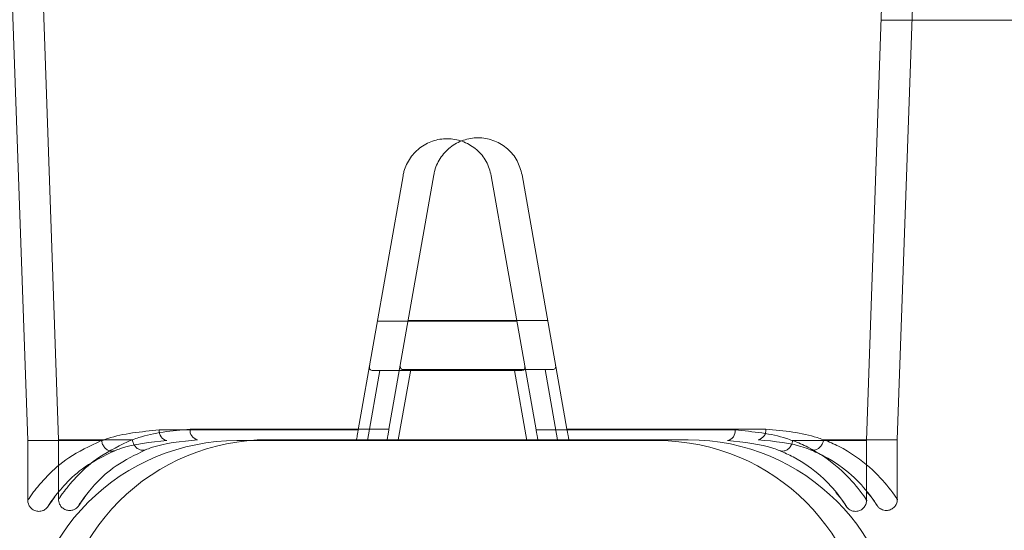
# Model space of a CAD drawing. Header units: feet. Extents: x 0 to 152508, y 0 to 59434.
# Tile 15 of 78: x 152346.0454 to 152346.1918, y 59280.9381 to 59281.014. Entities that reach past the tile are written whole.
import ezdxf
from ezdxf import colors
from ezdxf.entities.mleader import LeaderData, LeaderLine
from ezdxf.math import Vec2, Vec3

# ---------------------------------------------------------------- set-up
doc = ezdxf.new("R2010")
doc.units = ezdxf.units.FT
doc.header["$LTSCALE"] = 0.1
doc.header["$MEASUREMENT"] = 0
for name, color, linetype, lineweight in [('Bridge plan$0$BR_P_Slab_Object', 2, 'Continuous', 30), ('Bridge plan$0$new FSB deck grid - PV_P_Curb', 1, 'Continuous', 13), ('Bridge plan$0$PV_P_EOP_Br', 252, 'Continuous', 30), ('Bridge plan$0$SC_Scratch7', 252, 'Continuous', 0)]:
    doc.layers.add(name, color=color, linetype=linetype, lineweight=lineweight)
doc.layers.add('Trellis Base$0$L-ANNO-NOTE', color=30, linetype='Continuous')
doc.styles.add('Trellis Base$0$ARIAL', font='arial.ttf', dxfattribs={"width": 0.9})
pattern_1 = [(135.001858, (9.823306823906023, -14.04070474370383), (0.2651559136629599, 0.2651731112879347), []), (135.001858, (9.646530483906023, -14.04071047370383), (0.2651559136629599, 0.2651731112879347), [])]

# ---------------------------------------------------------------- blocks, each defined once
blk = doc.blocks.new('Bridge plan$0$HIGH ST SCREENWALL_2 PANEL PLAN_8')
at = {"layer": 'Bridge plan$0$SC_Scratch7', "lineweight": 0, "extrusion": (0, 0, -1)}
h = blk.add_hatch(dxfattribs=at)
h.set_pattern_fill('ANSI32', color=256, scale=0.01, style=0, pattern_type=2)
h.set_pattern_definition(pattern_1)
h.paths.add_polyline_path([(2.398455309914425, 0.08396245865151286), (2.398458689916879, -0.02020399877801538, -0.4142135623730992), (2.36720976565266, -0.0514549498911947), (2.304709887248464, -0.051456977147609, -0.414213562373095), (2.273458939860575, -0.02020805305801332), (2.273455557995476, 0.08395840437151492, -0.414213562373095), (2.304704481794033, 0.1152093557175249), (2.367204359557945, 0.1152113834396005, -0.414213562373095)])
h.paths.add_polyline_path([(2.289083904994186, -0.02020754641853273, 0.414213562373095), (2.304709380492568, -0.0358320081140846), (2.367209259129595, -0.03582998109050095, 0.414213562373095), (2.382833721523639, -0.02020450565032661), (2.382830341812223, 0.0839619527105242, 0.4142135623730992), (2.367204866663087, 0.09958641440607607), (2.30470498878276, 0.09958438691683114, 0.414213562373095), (2.289080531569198, 0.08395891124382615)])
h = blk.add_hatch(dxfattribs=at)
h.set_pattern_fill('ANSI32', color=256, scale=0.01, style=0, pattern_type=2)
h.set_pattern_definition(pattern_1)
h.paths.add_polyline_path([(2.398455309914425, 0.08396245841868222), (2.398458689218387, -0.02020399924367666, -0.4142135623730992), (2.367209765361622, -0.05145495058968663), (2.304709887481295, -0.05145697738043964, -0.414213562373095), (2.273458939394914, -0.02020805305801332), (2.273455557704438, 0.08395840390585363, -0.414213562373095), (2.304704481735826, 0.1152093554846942), (2.367204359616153, 0.1152113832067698, -0.414213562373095)])
h.paths.add_polyline_path([(2.289083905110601, -0.02020754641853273, 0.414213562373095), (2.304709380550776, -0.03583200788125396), (2.367209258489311, -0.03582998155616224, 0.414213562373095), (2.382833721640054, -0.02020450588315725), (2.382830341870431, 0.08396195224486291, 0.4142135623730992), (2.367204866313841, 0.09958641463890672), (2.304704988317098, 0.0995843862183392, 0.414213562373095), (2.289080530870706, 0.08395891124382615)])
at = {"layer": 'Bridge plan$0$SC_Scratch7', "lineweight": 0}
for p, q in [((-2.398295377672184, -0.0426916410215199), (-2.398295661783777, -0.05145394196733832)), ((-2.398295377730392, -0.04269164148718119), (-2.398295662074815, -0.05145394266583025)), ((-2.27757892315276, -0.04303803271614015), (-2.278181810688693, -0.04375858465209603)), ((-2.277578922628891, -0.04303803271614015), (-2.278181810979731, -0.04375858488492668)), ((-2.273623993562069, -0.05145798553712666), (-2.273623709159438, -0.04269568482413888)), ((-2.273623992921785, -0.0514579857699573), (-2.273623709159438, -0.04269568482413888)), ((-2.398295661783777, -0.05145394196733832), (-2.402249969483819, -0.1645853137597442)), ((-2.398295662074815, -0.05145394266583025), (-2.402249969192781, -0.1645853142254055)), ((-2.387408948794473, -0.05145429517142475), (-2.398295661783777, -0.05145394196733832)), ((-2.38740894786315, -0.05145429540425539), (-2.398295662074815, -0.05145394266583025)), ((-2.36720976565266, -0.0514549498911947), (-2.304709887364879, -0.05145697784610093)), ((-2.367209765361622, -0.05145495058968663), (-2.304709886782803, -0.05145697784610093)), ((-2.34779776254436, -0.05145557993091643), (-2.345961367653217, -0.0618722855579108)), ((-2.347797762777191, -0.05145558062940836), (-2.345961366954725, -0.0618722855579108)), ((-2.325958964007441, -0.06187293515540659), (-2.324121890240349, -0.05145634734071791)), ((-2.325958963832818, -0.06187293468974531), (-2.324121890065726, -0.05145634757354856)), ((-2.273623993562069, -0.05145798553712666), (-2.284510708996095, -0.05145763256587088)), ((-2.273623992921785, -0.0514579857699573), (-2.284510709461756, -0.05145763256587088)), ((-2.269677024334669, -0.1645896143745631), (-2.273623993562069, -0.05145798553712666)), ((-2.269677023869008, -0.1645896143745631), (-2.273623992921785, -0.0514579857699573)), ((-2.349184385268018, -0.05303870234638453), (-2.378750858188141, -0.05303774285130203)), ((-2.349184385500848, -0.05303870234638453), (-2.378750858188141, -0.05303774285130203)), ((-2.342522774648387, -0.09082575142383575), (-2.349184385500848, -0.05303870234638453)), ((-2.342522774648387, -0.09082575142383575), (-2.349184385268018, -0.05303870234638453)), ((-2.322735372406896, -0.05303955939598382), (-2.329399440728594, -0.090826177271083)), ((-2.322735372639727, -0.05303955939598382), (-2.329399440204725, -0.09082617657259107)), ((-2.293168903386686, -0.05304051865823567), (-2.322735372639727, -0.05303955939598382)), ((-2.293168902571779, -0.05304051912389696), (-2.322735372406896, -0.05303955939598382)), ((-2.345961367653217, -0.0618722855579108), (-2.346900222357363, -0.06187225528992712)), ((-2.345961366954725, -0.0618722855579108), (-2.346900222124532, -0.06187225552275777)), ((-2.345961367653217, -0.0618722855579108), (-2.325958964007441, -0.06187293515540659)), ((-2.345961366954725, -0.0618722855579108), (-2.325958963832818, -0.06187293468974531)), ((-2.325020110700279, -0.06187296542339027), (-2.325958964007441, -0.06187293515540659)), ((-2.325020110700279, -0.06187296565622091), (-2.325958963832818, -0.06187293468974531)), ((-2.346337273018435, -0.06918853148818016), (-2.325583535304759, -0.06918920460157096)), ((-2.346337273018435, -0.06918853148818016), (-2.325583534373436, -0.06918920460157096))]:
    blk.add_line(p, q, dxfattribs=at)
for centre, radius, start, end in [((-2.367208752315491, -0.02020501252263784), 0.03124993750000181, 179.9981416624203, 269.9981416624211), ((-2.367208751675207, -0.02020501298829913), 0.03124993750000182, 179.9981416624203, 269.9981416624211), ((-2.304708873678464, -0.02020703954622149), 0.03124993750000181, 269.9981416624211, 359.9981416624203), ((-2.304708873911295, -0.02020703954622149), 0.03124993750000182, 269.9981416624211, 359.9981416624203), ((-2.377324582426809, -0.05285988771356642), 0.00143732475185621, 102.1220950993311, 187.1080046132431), ((-2.377324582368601, -0.05285988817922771), 0.00143732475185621, 102.1220950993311, 187.1080046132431), ((-2.294595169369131, -0.05286257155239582), 0.001437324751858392, 352.8882787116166, 77.8741882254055), ((-2.29459516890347, -0.05286257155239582), 0.001437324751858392, 352.8882787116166, 77.8741882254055)]:
    blk.add_arc(centre, radius, start, end, dxfattribs=at)
for points, knots in [([(-2.394208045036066, -0.04320320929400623), (-2.394428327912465, -0.04291477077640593), (-2.395015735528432, -0.04214561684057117), (-2.395188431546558, -0.04182389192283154), (-2.395261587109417, -0.04171334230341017), (-2.395276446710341, -0.04168661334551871), (-2.395331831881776, -0.04160793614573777), (-2.3953965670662, -0.04152291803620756), (-2.395539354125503, -0.04136517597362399), (-2.395798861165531, -0.04116135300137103), (-2.396230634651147, -0.04096183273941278), (-2.396800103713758, -0.040906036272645), (-2.397392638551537, -0.04107322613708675), (-2.397856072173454, -0.04141590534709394), (-2.398148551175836, -0.04184478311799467), (-2.398275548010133, -0.04225923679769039), (-2.398308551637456, -0.04254181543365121), (-2.398289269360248, -0.04267898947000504), (-2.39828652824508, -0.04269849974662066)], [0, 0, 0, 0, 0.239494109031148, 0.6386401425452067, 0.6903878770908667, 0.7194794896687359, 0.7258785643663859, 0.7320686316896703, 0.746010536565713, 0.7666494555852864, 0.7961242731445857, 0.8367373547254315, 0.8745890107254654, 0.9127435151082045, 0.9459102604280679, 0.9731441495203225, 0.9961802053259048, 1, 1, 1, 1]), ([(-2.394208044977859, -0.04320320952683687), (-2.394428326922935, -0.04291477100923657), (-2.395015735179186, -0.04214561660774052), (-2.395188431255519, -0.04182389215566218), (-2.395261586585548, -0.04171334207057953), (-2.395276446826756, -0.04168661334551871), (-2.395331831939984, -0.04160793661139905), (-2.395396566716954, -0.04152291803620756), (-2.395539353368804, -0.04136517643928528), (-2.39579886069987, -0.04116135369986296), (-2.396230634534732, -0.04096183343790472), (-2.396800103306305, -0.04090603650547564), (-2.397392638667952, -0.04107322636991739), (-2.397856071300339, -0.04141590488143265), (-2.398148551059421, -0.04184478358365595), (-2.398275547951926, -0.04225923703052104), (-2.398308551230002, -0.04254181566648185), (-2.398289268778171, -0.04267898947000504), (-2.398286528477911, -0.04269849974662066)], [0, 0, 0, 0, 0.239494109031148, 0.6386401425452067, 0.6903878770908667, 0.7194794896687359, 0.7258785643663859, 0.7320686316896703, 0.746010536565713, 0.7666494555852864, 0.7961242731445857, 0.8367373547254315, 0.8745890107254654, 0.9127435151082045, 0.9459102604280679, 0.9731441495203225, 0.9961802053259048, 1, 1, 1, 1]), ([(-2.273639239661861, -0.04269373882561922), (-2.27363388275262, -0.0425806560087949), (-2.273619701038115, -0.04228111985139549), (-2.273786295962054, -0.04180381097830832), (-2.274140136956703, -0.04133886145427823), (-2.274638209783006, -0.04102986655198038), (-2.275164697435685, -0.04091969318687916), (-2.275623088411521, -0.04096429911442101), (-2.275980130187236, -0.04109305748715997), (-2.276246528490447, -0.04125877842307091), (-2.276427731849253, -0.0414195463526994), (-2.276536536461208, -0.04154495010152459), (-2.276586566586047, -0.04161115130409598), (-2.276612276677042, -0.041647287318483), (-2.276634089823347, -0.0416794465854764), (-2.276659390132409, -0.04171859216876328), (-2.27668810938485, -0.04176583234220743), (-2.276834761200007, -0.041988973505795), (-2.277141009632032, -0.04252321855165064), (-2.277663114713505, -0.04315554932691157), (-2.277749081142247, -0.04325966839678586)], [0, 0, 0, 0, 0.02130453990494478, 0.05643219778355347, 0.09264564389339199, 0.1300030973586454, 0.1645207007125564, 0.1924100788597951, 0.215961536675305, 0.2356471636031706, 0.2513168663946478, 0.2619547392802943, 0.2675243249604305, 0.2724181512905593, 0.279576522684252, 0.2941373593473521, 0.3400668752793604, 0.5236046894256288, 0.9215570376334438, 1, 1, 1, 1]), ([(-2.273639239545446, -0.04269373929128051), (-2.273633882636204, -0.0425806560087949), (-2.273619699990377, -0.04228112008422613), (-2.273786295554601, -0.04180381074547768), (-2.274140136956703, -0.04133886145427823), (-2.274638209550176, -0.04102986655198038), (-2.2751646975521, -0.04091969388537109), (-2.27562308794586, -0.04096429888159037), (-2.27598012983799, -0.04109305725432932), (-2.276246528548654, -0.04125877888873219), (-2.276427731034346, -0.04141954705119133), (-2.276536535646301, -0.04154495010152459), (-2.276586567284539, -0.04161115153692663), (-2.276612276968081, -0.04164728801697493), (-2.276634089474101, -0.04167944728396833), (-2.276659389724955, -0.04171859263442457), (-2.276688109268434, -0.04176583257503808), (-2.276834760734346, -0.04198897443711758), (-2.277141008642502, -0.04252321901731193), (-2.277663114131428, -0.04315554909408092), (-2.277749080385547, -0.0432596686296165)], [0, 0, 0, 0, 0.02130453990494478, 0.05643219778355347, 0.09264564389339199, 0.1300030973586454, 0.1645207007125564, 0.1924100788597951, 0.215961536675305, 0.2356471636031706, 0.2513168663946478, 0.2619547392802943, 0.2675243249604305, 0.2724181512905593, 0.279576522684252, 0.2941373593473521, 0.3400668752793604, 0.5236046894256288, 0.9215570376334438, 1, 1, 1, 1]), ([(-2.394217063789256, -0.04321088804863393), (-2.394688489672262, -0.04252312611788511), (-2.395657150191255, -0.04110993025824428), (-2.394815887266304, -0.04248632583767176), (-2.392801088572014, -0.04501168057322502), (-2.389901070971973, -0.04772418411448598), (-2.386924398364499, -0.04919438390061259), (-2.385373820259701, -0.04996022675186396)], [0, 0, 0, 0, 0.2164665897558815, 0.4447885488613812, 0.6224134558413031, 0.8033112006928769, 1, 1, 1, 1]), ([(-2.394217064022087, -0.04321088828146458), (-2.394688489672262, -0.04252312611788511), (-2.395657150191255, -0.04110993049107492), (-2.394815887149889, -0.0424863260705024), (-2.392801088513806, -0.04501168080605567), (-2.389901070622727, -0.04772418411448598), (-2.386924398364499, -0.04919438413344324), (-2.385373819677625, -0.04996022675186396)], [0, 0, 0, 0, 0.2164665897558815, 0.4447885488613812, 0.6224134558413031, 0.8033112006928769, 1, 1, 1, 1]), ([(-2.286545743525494, -0.0499634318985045), (-2.285863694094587, -0.04966314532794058), (-2.283434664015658, -0.0485937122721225), (-2.280162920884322, -0.04612903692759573), (-2.277573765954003, -0.04322392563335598), (-2.27638899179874, -0.04131660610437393), (-2.276709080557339, -0.04179212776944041), (-2.27673770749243, -0.04183465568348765)], [0, 0, 0, 0, 0.107842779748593, 0.3840685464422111, 0.666884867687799, 0.9702082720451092, 1, 1, 1, 1]), ([(-2.286545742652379, -0.04996343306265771), (-2.285863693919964, -0.04966314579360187), (-2.283434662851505, -0.04859371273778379), (-2.280162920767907, -0.04612903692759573), (-2.277573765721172, -0.04322392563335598), (-2.27638899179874, -0.04131660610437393), (-2.276709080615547, -0.0417921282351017), (-2.276737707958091, -0.0418346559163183)], [0, 0, 0, 0, 0.107842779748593, 0.3840685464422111, 0.666884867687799, 0.9702082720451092, 1, 1, 1, 1]), ([(-2.27370121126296, -0.04269402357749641), (-2.273675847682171, -0.04265736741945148), (-2.273332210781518, -0.042160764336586), (-2.274645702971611, -0.04421624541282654), (-2.277495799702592, -0.04733285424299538), (-2.281092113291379, -0.0499834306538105), (-2.283780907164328, -0.05114292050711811), (-2.284510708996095, -0.05145763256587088)], [0, 0, 0, 0, 0.02419217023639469, 0.3277420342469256, 0.6067835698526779, 0.8932725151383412, 1, 1, 1, 1]), ([(-2.273701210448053, -0.04269402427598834), (-2.273675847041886, -0.04265736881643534), (-2.27333221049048, -0.04216076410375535), (-2.274645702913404, -0.04421624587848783), (-2.277495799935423, -0.04733285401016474), (-2.281092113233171, -0.04998343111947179), (-2.283780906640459, -0.05114292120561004), (-2.284510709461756, -0.05145763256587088)], [0, 0, 0, 0, 0.02419217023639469, 0.3277420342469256, 0.6067835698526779, 0.8932725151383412, 1, 1, 1, 1]), ([(-2.387408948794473, -0.05145429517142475), (-2.389100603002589, -0.05063464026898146), (-2.392324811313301, -0.04907241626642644), (-2.39551236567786, -0.04621229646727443), (-2.397821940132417, -0.04336928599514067), (-2.398079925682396, -0.04292666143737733), (-2.398217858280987, -0.04269001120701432)], [0, 0, 0, 0, 0.2571529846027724, 0.4901211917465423, 0.7273915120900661, 1, 1, 1, 1]), ([(-2.38740894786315, -0.05145429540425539), (-2.389100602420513, -0.05063464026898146), (-2.392324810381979, -0.04907241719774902), (-2.395512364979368, -0.04621229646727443), (-2.397821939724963, -0.04336928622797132), (-2.398079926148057, -0.04292666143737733), (-2.398217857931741, -0.04269001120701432)], [0, 0, 0, 0, 0.2571529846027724, 0.4901211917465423, 0.7273915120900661, 1, 1, 1, 1]), ([(-2.387331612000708, -0.05142703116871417), (-2.387288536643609, -0.05124782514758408), (-2.387202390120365, -0.05088940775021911), (-2.386895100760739, -0.05042036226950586), (-2.386495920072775, -0.05007078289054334), (-2.386036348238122, -0.04988009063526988), (-2.385697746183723, -0.04987401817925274), (-2.385482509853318, -0.04992104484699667), (-2.385415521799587, -0.04994519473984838), (-2.385373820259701, -0.04996022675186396)], [0, 0, 0, 0, 0.1824633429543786, 0.3649266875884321, 0.5473901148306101, 0.729854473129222, 0.9123202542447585, 0.9454189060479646, 1, 1, 1, 1]), ([(-2.387331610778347, -0.05142703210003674), (-2.38728853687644, -0.05124782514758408), (-2.387202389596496, -0.05088940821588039), (-2.386895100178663, -0.05042036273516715), (-2.38649591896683, -0.05007078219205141), (-2.386036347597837, -0.04988009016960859), (-2.385697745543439, -0.04987401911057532), (-2.385482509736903, -0.04992104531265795), (-2.385415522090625, -0.04994519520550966), (-2.385373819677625, -0.04996022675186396)], [0, 0, 0, 0, 0.1824633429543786, 0.3649266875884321, 0.5473901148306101, 0.729854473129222, 0.9123202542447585, 0.9454189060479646, 1, 1, 1, 1]), ([(-2.385373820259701, -0.04996022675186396), (-2.385089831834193, -0.05007124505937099), (-2.382879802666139, -0.05093522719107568), (-2.380072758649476, -0.0512127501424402), (-2.377626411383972, -0.05145461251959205)], [0, 0, 0, 0, 0.1284970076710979, 1, 1, 1, 1]), ([(-2.385373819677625, -0.04996022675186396), (-2.385089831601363, -0.05007124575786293), (-2.382879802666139, -0.05093522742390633), (-2.380072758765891, -0.0512127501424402), (-2.377626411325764, -0.05145461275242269)], [0, 0, 0, 0, 0.1284970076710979, 1, 1, 1, 1]), ([(-2.294293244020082, -0.05145731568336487), (-2.2918468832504, -0.05121561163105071), (-2.289039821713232, -0.05093827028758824), (-2.286829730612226, -0.05007443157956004), (-2.286545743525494, -0.0499634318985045)], [0, 0, 0, 0, 0.8715029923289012, 1, 1, 1, 1]), ([(-2.294293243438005, -0.05145731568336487), (-2.291846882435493, -0.05121561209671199), (-2.289039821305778, -0.05093827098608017), (-2.286829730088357, -0.05007443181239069), (-2.286545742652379, -0.04996343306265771)], [0, 0, 0, 0, 0.8715029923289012, 1, 1, 1, 1]), ([(-2.284588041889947, -0.05143036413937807), (-2.284631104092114, -0.0512511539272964), (-2.284717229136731, -0.05089273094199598), (-2.285024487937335, -0.05042366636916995), (-2.285423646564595, -0.05007406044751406), (-2.285883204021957, -0.04988333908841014), (-2.286221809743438, -0.04987724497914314), (-2.286437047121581, -0.0499242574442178), (-2.286504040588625, -0.04994840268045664), (-2.286545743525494, -0.0499634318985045)], [0, 0, 0, 0, 0.1824633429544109, 0.3649266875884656, 0.5473901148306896, 0.7298544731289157, 0.9123202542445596, 0.9454189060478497, 1, 1, 1, 1]), ([(-2.284588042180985, -0.05143036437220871), (-2.284631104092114, -0.0512511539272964), (-2.284717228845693, -0.05089273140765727), (-2.285024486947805, -0.05042366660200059), (-2.285423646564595, -0.05007406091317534), (-2.285883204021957, -0.04988333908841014), (-2.286221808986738, -0.04987724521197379), (-2.286437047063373, -0.04992425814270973), (-2.28650404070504, -0.04994840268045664), (-2.286545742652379, -0.04996343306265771)], [0, 0, 0, 0, 0.1824633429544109, 0.3649266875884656, 0.5473901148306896, 0.7298544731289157, 0.9123202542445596, 0.9454189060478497, 1, 1, 1, 1]), ([(-2.387331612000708, -0.05142703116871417), (-2.387331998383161, -0.05142865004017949), (-2.38733286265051, -0.05143231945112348), (-2.387336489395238, -0.05143786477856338), (-2.387347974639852, -0.05144726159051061), (-2.387373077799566, -0.05145315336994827), (-2.387395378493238, -0.05145386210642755), (-2.387408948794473, -0.05145429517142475)], [0, 0, 0, 0, 0.03580645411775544, 0.08120784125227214, 0.1683558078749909, 0.4940119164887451, 1, 1, 1, 1]), ([(-2.387331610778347, -0.05142703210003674), (-2.387331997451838, -0.05142865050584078), (-2.387332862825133, -0.05143231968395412), (-2.387336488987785, -0.05143786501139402), (-2.387347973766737, -0.05144726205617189), (-2.387373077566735, -0.05145315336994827), (-2.387395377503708, -0.05145386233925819), (-2.38740894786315, -0.05145429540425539)], [0, 0, 0, 0, 0.03580645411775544, 0.08120784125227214, 0.1683558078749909, 0.4940119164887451, 1, 1, 1, 1]), ([(-2.378750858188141, -0.05303774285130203), (-2.381449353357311, -0.05277705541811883), (-2.384511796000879, -0.05248121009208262), (-2.386997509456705, -0.05155679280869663), (-2.387308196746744, -0.05143612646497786), (-2.387331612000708, -0.05142703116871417)], [0, 0, 0, 0, 0.8727047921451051, 0.9904055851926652, 1, 1, 1, 1]), ([(-2.378750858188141, -0.05303774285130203), (-2.381449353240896, -0.05277705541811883), (-2.384511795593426, -0.05248120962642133), (-2.386997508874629, -0.05155679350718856), (-2.387308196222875, -0.05143612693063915), (-2.387331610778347, -0.05142703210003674)], [0, 0, 0, 0, 0.8727047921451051, 0.9904055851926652, 1, 1, 1, 1]), ([(-2.349463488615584, -0.0514555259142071), (-2.34946007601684, -0.05147488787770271), (-2.349453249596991, -0.05151359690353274), (-2.349400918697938, -0.05181045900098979), (-2.349323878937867, -0.05224745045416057), (-2.349245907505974, -0.05268970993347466), (-2.349198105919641, -0.05296088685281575), (-2.349184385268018, -0.05303870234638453)], [0, 0, 0, 0, 0.2253311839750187, 0.4504917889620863, 0.6794496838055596, 0.9080175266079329, 1, 1, 1, 1]), ([(-2.349463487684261, -0.05145552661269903), (-2.34946007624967, -0.05147488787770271), (-2.349453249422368, -0.05151359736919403), (-2.349400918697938, -0.05181045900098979), (-2.349323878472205, -0.05224745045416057), (-2.349245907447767, -0.0526897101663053), (-2.349198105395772, -0.05296088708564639), (-2.349184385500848, -0.05303870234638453)], [0, 0, 0, 0, 0.2253311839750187, 0.4504917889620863, 0.6794496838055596, 0.9080175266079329, 1, 1, 1, 1]), ([(-2.322735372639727, -0.05303955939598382), (-2.32270237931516, -0.05285248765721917), (-2.322636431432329, -0.05247853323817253), (-2.322551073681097, -0.05199454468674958), (-2.322487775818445, -0.05163561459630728), (-2.322459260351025, -0.05147393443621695), (-2.322456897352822, -0.05146053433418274), (-2.322456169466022, -0.05145640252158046)], [0, 0, 0, 0, 0.221104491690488, 0.441988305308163, 0.6682230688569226, 0.8976805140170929, 1, 1, 1, 1]), ([(-2.322735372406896, -0.05303955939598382), (-2.322702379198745, -0.05285248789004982), (-2.322636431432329, -0.05247853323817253), (-2.322551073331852, -0.05199454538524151), (-2.322487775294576, -0.05163561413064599), (-2.322459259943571, -0.05147393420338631), (-2.322456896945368, -0.05146053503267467), (-2.322456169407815, -0.05145640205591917)], [0, 0, 0, 0, 0.221104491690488, 0.441988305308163, 0.6682230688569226, 0.8976805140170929, 1, 1, 1, 1]), ([(-2.284588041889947, -0.05143036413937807), (-2.284611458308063, -0.05143945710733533), (-2.284922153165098, -0.0515601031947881), (-2.287407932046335, -0.05248435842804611), (-2.29047038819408, -0.05278000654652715), (-2.293168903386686, -0.05304051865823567)], [0, 0, 0, 0, 0.009594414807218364, 0.1272952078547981, 1, 1, 1, 1]), ([(-2.284588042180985, -0.05143036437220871), (-2.284611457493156, -0.05143945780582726), (-2.284922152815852, -0.05156010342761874), (-2.287407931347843, -0.05248435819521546), (-2.290470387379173, -0.05278000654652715), (-2.293168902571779, -0.05304051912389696)], [0, 0, 0, 0, 0.009594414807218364, 0.1272952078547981, 1, 1, 1, 1]), ([(-2.284510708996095, -0.05145763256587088), (-2.28451936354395, -0.05145747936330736), (-2.284533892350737, -0.05145722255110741), (-2.284552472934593, -0.05145475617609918), (-2.28456513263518, -0.05145156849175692), (-2.284574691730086, -0.05144756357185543), (-2.284581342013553, -0.051443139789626), (-2.284585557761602, -0.05143769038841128), (-2.284587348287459, -0.05143383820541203), (-2.284587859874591, -0.05143127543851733), (-2.284588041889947, -0.05143036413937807)], [0, 0, 0, 0, 0.3215596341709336, 0.5397412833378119, 0.6888517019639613, 0.7919125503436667, 0.9005355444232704, 0.9440219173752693, 0.9801240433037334, 1, 1, 1, 1]), ([(-2.284510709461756, -0.05145763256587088), (-2.284519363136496, -0.05145747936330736), (-2.284533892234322, -0.05145722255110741), (-2.284552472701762, -0.05145475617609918), (-2.284565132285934, -0.05145156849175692), (-2.284574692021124, -0.05144756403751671), (-2.284581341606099, -0.05144314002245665), (-2.284585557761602, -0.05143769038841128), (-2.284587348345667, -0.05143383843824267), (-2.284587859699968, -0.05143127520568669), (-2.284588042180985, -0.05143036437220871)], [0, 0, 0, 0, 0.3215596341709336, 0.5397412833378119, 0.6888517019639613, 0.7919125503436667, 0.9005355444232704, 0.9440219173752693, 0.9801240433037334, 1, 1, 1, 1]), ([(-2.347473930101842, -0.06274099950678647), (-2.347494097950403, -0.06260744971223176), (-2.347534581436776, -0.06233936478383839), (-2.347472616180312, -0.0620561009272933), (-2.347276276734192, -0.06190916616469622), (-2.347062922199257, -0.06187455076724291), (-2.346931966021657, -0.06187270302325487), (-2.346900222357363, -0.06187225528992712)], [0, 0, 0, 0, 0.2596090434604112, 0.5211299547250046, 0.7440978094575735, 0.9379679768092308, 1, 1, 1, 1]), ([(-2.347473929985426, -0.06274099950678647), (-2.34749409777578, -0.0626074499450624), (-2.347534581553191, -0.06233936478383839), (-2.347472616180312, -0.0620561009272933), (-2.347276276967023, -0.06190916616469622), (-2.347062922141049, -0.06187455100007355), (-2.346931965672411, -0.0618727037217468), (-2.346900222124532, -0.06187225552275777)], [0, 0, 0, 0, 0.2596090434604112, 0.5211299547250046, 0.7440978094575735, 0.9379679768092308, 1, 1, 1, 1]), ([(-2.325020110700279, -0.06187296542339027), (-2.324916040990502, -0.06187774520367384), (-2.324707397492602, -0.06188733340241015), (-2.324504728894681, -0.06199865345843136), (-2.324408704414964, -0.06219540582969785), (-2.324399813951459, -0.06244641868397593), (-2.324431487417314, -0.06264698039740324), (-2.324446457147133, -0.06274174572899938)], [0, 0, 0, 0, 0.2090964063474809, 0.41922301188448, 0.614313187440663, 0.8177607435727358, 1, 1, 1, 1]), ([(-2.325020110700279, -0.06187296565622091), (-2.32491604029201, -0.06187774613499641), (-2.324707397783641, -0.06188733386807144), (-2.324504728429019, -0.06199865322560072), (-2.324408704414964, -0.06219540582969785), (-2.324399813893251, -0.06244641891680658), (-2.32443148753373, -0.06264698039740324), (-2.324446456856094, -0.06274174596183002)], [0, 0, 0, 0, 0.2090964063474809, 0.41922301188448, 0.614313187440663, 0.8177607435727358, 1, 1, 1, 1]), ([(-2.329399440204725, -0.09082617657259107), (-2.329602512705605, -0.09155204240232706), (-2.330008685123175, -0.09300387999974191), (-2.331487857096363, -0.09476876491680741), (-2.333420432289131, -0.09596841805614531), (-2.335651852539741, -0.09645164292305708), (-2.337902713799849, -0.0961736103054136), (-2.339934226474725, -0.09517403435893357), (-2.341521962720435, -0.09355958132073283), (-2.342281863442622, -0.09198506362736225), (-2.342478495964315, -0.09103881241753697), (-2.342522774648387, -0.09082575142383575)], [0, 0, 0, 0, 0.1209405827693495, 0.2418986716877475, 0.3631789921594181, 0.4839141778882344, 0.6036428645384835, 0.7231756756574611, 0.843561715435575, 0.9647756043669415, 1, 1, 1, 1]), ([(-2.329399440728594, -0.090826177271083), (-2.329602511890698, -0.09155204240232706), (-2.330008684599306, -0.0930038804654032), (-2.331487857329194, -0.09476876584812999), (-2.333420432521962, -0.09596841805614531), (-2.335651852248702, -0.09645164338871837), (-2.337902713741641, -0.09617361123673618), (-2.339934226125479, -0.09517403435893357), (-2.341521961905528, -0.09355958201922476), (-2.342281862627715, -0.09198506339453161), (-2.342478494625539, -0.09103881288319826), (-2.342522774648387, -0.09082575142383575)], [0, 0, 0, 0, 0.1209405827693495, 0.2418986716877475, 0.3631789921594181, 0.4839141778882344, 0.6036428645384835, 0.7231756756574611, 0.843561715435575, 0.9647756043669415, 1, 1, 1, 1])]:
    blk.add_open_spline(points, degree=3, knots=knots, dxfattribs=at)
blk = doc.blocks.new('Bridge plan$0$HIGH ST SCREENWALL_2 PANEL PLAN_9')
at = {"layer": 'Bridge plan$0$SC_Scratch7', "lineweight": 0, "extrusion": (0, 0, -1)}
h = blk.add_hatch(dxfattribs=at)
h.set_pattern_fill('ANSI32', color=256, scale=0.01, style=0, pattern_type=2)
h.set_pattern_definition([(135.001858, (13.82849324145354, -14.04060905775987), (0.2651559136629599, 0.2651731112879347), []), (135.001858, (13.65171690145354, -14.04061478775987), (0.2651559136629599, 0.2651731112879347), [])])
h.paths.add_polyline_path([(6.403655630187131, 0.0840923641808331), (6.403659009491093, -0.02007409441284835, -0.4142135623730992), (6.372410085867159, -0.05132504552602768), (6.309910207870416, -0.05132707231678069, -0.414213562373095), (6.27865925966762, -0.0200781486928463), (6.278655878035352, 0.08408830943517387, -0.414213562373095), (6.30990480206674, 0.1153392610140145), (6.372404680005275, 0.1153412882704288, -0.414213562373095)])
h.paths.add_polyline_path([(6.294284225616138, -0.02007764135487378, 0.414213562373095), (6.309909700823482, -0.03570210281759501), (6.372409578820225, -0.03570007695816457, 0.414213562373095), (6.388034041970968, -0.02007460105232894), (6.388030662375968, 0.08409185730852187, 0.4142135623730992), (6.372405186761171, 0.09971631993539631), (6.309905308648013, 0.09971429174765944, 0.414213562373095), (6.29428085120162, 0.08408881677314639)])
at = {"layer": 'Bridge plan$0$SC_Scratch7', "lineweight": 0}
for p, q in [((-6.403495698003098, -0.04256173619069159), (-6.403495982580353, -0.0513240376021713)), ((-6.282779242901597, -0.04290812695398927), (-6.283382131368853, -0.04362868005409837)), ((-6.278824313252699, -0.05132808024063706), (-6.278824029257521, -0.042565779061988)), ((-6.403495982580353, -0.0513240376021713), (-6.407450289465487, -0.1644554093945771)), ((-6.392609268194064, -0.05132439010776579), (-6.403495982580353, -0.0513240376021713)), ((-6.372410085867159, -0.05132504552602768), (-6.309910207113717, -0.05132707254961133)), ((-6.35299808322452, -0.05132567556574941), (-6.351161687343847, -0.06174238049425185)), ((-6.331159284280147, -0.06174302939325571), (-6.329322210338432, -0.05132644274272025)), ((-6.278824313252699, -0.05132808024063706), (-6.289711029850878, -0.05132772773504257)), ((-6.274877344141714, -0.1644597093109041), (-6.278824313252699, -0.05132808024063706)), ((-6.35438470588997, -0.05290879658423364), (-6.383951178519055, -0.05290783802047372)), ((-6.347723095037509, -0.09069584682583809), (-6.35438470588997, -0.05290879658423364)), ((-6.327935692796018, -0.05290965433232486), (-6.334599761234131, -0.09069627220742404)), ((-6.298369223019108, -0.05291061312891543), (-6.327935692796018, -0.05290965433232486)), ((-6.351161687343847, -0.06174238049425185), (-6.352100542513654, -0.06174235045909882)), ((-6.351161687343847, -0.06174238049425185), (-6.331159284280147, -0.06174302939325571)), ((-6.330220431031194, -0.06174306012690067), (-6.331159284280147, -0.06174302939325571)), ((-6.351537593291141, -0.06905862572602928), (-6.330783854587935, -0.06905929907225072)), ((-6.276643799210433, -0.1138280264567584), (-6.111995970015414, -0.1138333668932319))]:
    blk.add_line(p, q, dxfattribs=at)
for centre, radius, start, end in [((-6.372409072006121, -0.02007510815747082), 0.03124993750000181, 179.9981416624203, 269.9981416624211), ((-6.309909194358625, -0.02007713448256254), 0.03124993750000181, 269.9981416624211, 359.9981416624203), ((-6.382524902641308, -0.05272998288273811), 0.00143732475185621, 102.1220950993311, 187.1080046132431), ((-6.299795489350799, -0.05273266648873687), 0.001437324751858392, 352.8882787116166, 77.8741882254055)]:
    blk.add_arc(centre, radius, start, end, dxfattribs=at)
for points, knots in [([(-6.399408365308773, -0.04307330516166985), (-6.399628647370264, -0.04278486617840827), (-6.400216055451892, -0.04201571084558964), (-6.400388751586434, -0.04169398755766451), (-6.400461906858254, -0.04158343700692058), (-6.400476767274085, -0.04155670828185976), (-6.400532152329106, -0.04147803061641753), (-6.400596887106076, -0.0413930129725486), (-6.400739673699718, -0.04123527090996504), (-6.400999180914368, -0.04103144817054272), (-6.401430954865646, -0.04083192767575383), (-6.402000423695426, -0.04077613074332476), (-6.402592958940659, -0.04094332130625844), (-6.403056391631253, -0.04128599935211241), (-6.403348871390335, -0.04171487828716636), (-6.40347586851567, -0.04212933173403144), (-6.403508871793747, -0.0424119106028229), (-6.403489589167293, -0.04254908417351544), (-6.403486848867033, -0.04256859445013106)], [0, 0, 0, 0, 0.239494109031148, 0.6386401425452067, 0.6903878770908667, 0.7194794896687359, 0.7258785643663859, 0.7320686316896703, 0.746010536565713, 0.7666494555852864, 0.7961242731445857, 0.8367373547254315, 0.8745890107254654, 0.9127435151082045, 0.9459102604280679, 0.9731441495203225, 0.9961802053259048, 1, 1, 1, 1]), ([(-6.278839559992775, -0.04256383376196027), (-6.278834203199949, -0.04245075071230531), (-6.278820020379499, -0.04215121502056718), (-6.278986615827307, -0.04167390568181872), (-6.279340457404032, -0.04120895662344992), (-6.279838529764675, -0.04089996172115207), (-6.280365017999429, -0.04078978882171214), (-6.280823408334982, -0.04083439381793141), (-6.281180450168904, -0.04096315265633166), (-6.281446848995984, -0.04112887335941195), (-6.281628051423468, -0.04128964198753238), (-6.281736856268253, -0.04141504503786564), (-6.281786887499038, -0.04148124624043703), (-6.281812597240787, -0.04151738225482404), (-6.281834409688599, -0.04154954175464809), (-6.281859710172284, -0.04158868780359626), (-6.281888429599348, -0.04163592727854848), (-6.282035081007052, -0.04185906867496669), (-6.282341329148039, -0.04239331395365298), (-6.282863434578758, -0.04302564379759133), (-6.282949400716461, -0.04312976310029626)], [0, 0, 0, 0, 0.02130453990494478, 0.05643219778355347, 0.09264564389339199, 0.1300030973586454, 0.1645207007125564, 0.1924100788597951, 0.215961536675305, 0.2356471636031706, 0.2513168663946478, 0.2619547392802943, 0.2675243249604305, 0.2724181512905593, 0.279576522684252, 0.2941373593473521, 0.3400668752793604, 0.5236046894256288, 0.9215570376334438, 1, 1, 1, 1]), ([(-6.399417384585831, -0.04308098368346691), (-6.399888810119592, -0.04239322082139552), (-6.400857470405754, -0.04098002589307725), (-6.400016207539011, -0.04235642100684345), (-6.398001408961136, -0.04488177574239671), (-6.395101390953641, -0.04759427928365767), (-6.392124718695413, -0.04906447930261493), (-6.390574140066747, -0.049830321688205)], [0, 0, 0, 0, 0.2164665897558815, 0.4447885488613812, 0.6224134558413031, 0.8033112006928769, 1, 1, 1, 1]), ([(-6.291746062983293, -0.04983352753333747), (-6.291064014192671, -0.04953324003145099), (-6.288634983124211, -0.04846380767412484), (-6.285363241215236, -0.04599913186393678), (-6.282774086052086, -0.04309402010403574), (-6.281589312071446, -0.04118670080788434), (-6.281909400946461, -0.04166222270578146), (-6.28193802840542, -0.0417047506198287)], [0, 0, 0, 0, 0.107842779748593, 0.3840685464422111, 0.666884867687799, 0.9702082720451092, 1, 1, 1, 1]), ([(-6.278901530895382, -0.0425641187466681), (-6.278876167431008, -0.04252746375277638), (-6.278532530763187, -0.04203085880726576), (-6.279846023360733, -0.04408634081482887), (-6.282696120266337, -0.04720294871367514), (-6.28629243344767, -0.04985352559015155), (-6.288981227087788, -0.05101301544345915), (-6.289711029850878, -0.05132772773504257)], [0, 0, 0, 0, 0.02419217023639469, 0.3277420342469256, 0.6067835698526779, 0.8932725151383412, 1, 1, 1, 1]), ([(-6.392609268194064, -0.05132439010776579), (-6.394300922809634, -0.05050473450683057), (-6.397525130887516, -0.04894251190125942), (-6.400712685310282, -0.04608239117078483), (-6.403022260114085, -0.04323938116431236), (-6.403280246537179, -0.04279675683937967), (-6.40341817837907, -0.04256010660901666)], [0, 0, 0, 0, 0.2571529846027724, 0.4901211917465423, 0.7273915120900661, 1, 1, 1, 1]), ([(-6.392531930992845, -0.05129712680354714), (-6.392488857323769, -0.05111791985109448), (-6.39240270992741, -0.05075950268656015), (-6.392095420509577, -0.05029045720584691), (-6.391696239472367, -0.0499408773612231), (-6.391236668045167, -0.04975018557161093), (-6.390898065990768, -0.04974411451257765), (-6.390682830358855, -0.049791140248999), (-6.390615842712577, -0.04981528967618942), (-6.390574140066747, -0.049830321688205)], [0, 0, 0, 0, 0.1824633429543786, 0.3649266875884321, 0.5473901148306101, 0.729854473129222, 0.9123202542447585, 0.9454189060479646, 1, 1, 1, 1]), ([(-6.289788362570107, -0.05130045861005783), (-6.289831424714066, -0.05112124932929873), (-6.28991754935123, -0.05076282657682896), (-6.290224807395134, -0.050293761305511), (-6.290623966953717, -0.04994415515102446), (-6.291083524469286, -0.0497534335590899), (-6.29142212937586, -0.04974733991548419), (-6.291637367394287, -0.04979435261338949), (-6.291704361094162, -0.04981849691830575), (-6.291746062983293, -0.04983352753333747)], [0, 0, 0, 0, 0.1824633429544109, 0.3649266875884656, 0.5473901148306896, 0.7298544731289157, 0.9123202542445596, 0.9454189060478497, 1, 1, 1, 1]), ([(-6.390574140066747, -0.049830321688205), (-6.390290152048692, -0.04994134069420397), (-6.388080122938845, -0.05080532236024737), (-6.385273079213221, -0.05108284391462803), (-6.382826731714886, -0.05132470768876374)], [0, 0, 0, 0, 0.1284970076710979, 1, 1, 1, 1]), ([(-6.29949356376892, -0.05132741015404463), (-6.297047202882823, -0.05108570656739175), (-6.2942401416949, -0.05080836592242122), (-6.292030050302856, -0.04994452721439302), (-6.291746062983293, -0.04983352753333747)], [0, 0, 0, 0, 0.8715029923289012, 1, 1, 1, 1]), ([(-6.392531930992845, -0.05129712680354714), (-6.39253231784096, -0.05129874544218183), (-6.392533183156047, -0.05130241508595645), (-6.392536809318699, -0.05130795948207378), (-6.392548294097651, -0.05131735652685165), (-6.392573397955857, -0.05132324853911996), (-6.392595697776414, -0.05132395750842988), (-6.392609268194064, -0.05132439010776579)], [0, 0, 0, 0, 0.03580645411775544, 0.08120784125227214, 0.1683558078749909, 0.4940119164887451, 1, 1, 1, 1]), ([(-6.383951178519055, -0.05290783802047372), (-6.38664967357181, -0.05264715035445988), (-6.389712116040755, -0.05235130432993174), (-6.392197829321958, -0.05142688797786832), (-6.392508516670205, -0.05130622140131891), (-6.392531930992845, -0.05129712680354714)], [0, 0, 0, 0, 0.8727047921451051, 0.9904055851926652, 1, 1, 1, 1]), ([(-6.354663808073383, -0.05132562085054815), (-6.354660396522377, -0.05134498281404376), (-6.354653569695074, -0.05138369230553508), (-6.354601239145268, -0.05168055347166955), (-6.354524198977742, -0.05211754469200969), (-6.354446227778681, -0.05255980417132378), (-6.354398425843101, -0.05283098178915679), (-6.35438470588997, -0.05290879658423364)], [0, 0, 0, 0, 0.2253311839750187, 0.4504917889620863, 0.6794496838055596, 0.9080175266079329, 1, 1, 1, 1]), ([(-6.327935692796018, -0.05290965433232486), (-6.327902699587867, -0.05272258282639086), (-6.327836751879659, -0.05234862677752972), (-6.327751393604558, -0.05186463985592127), (-6.327688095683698, -0.05150570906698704), (-6.327659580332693, -0.05134402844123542), (-6.327657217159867, -0.05133062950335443), (-6.327656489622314, -0.05132649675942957)], [0, 0, 0, 0, 0.221104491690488, 0.441988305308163, 0.6682230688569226, 0.8976805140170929, 1, 1, 1, 1]), ([(-6.289788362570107, -0.05130045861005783), (-6.28981177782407, -0.05130955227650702), (-6.290122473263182, -0.05143019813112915), (-6.292608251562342, -0.05235445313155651), (-6.295670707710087, -0.05265010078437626), (-6.298369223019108, -0.05291061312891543)], [0, 0, 0, 0, 0.009594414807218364, 0.1272952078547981, 1, 1, 1, 1]), ([(-6.289711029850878, -0.05132772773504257), (-6.289719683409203, -0.0513275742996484), (-6.289734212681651, -0.05132731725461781), (-6.289752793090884, -0.05132485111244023), (-6.289765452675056, -0.05132166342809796), (-6.289775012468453, -0.05131765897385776), (-6.289781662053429, -0.05131323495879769), (-6.289785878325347, -0.05130778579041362), (-6.289787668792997, -0.05130393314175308), (-6.289788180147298, -0.05130137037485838), (-6.289788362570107, -0.05130045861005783)], [0, 0, 0, 0, 0.3215596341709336, 0.5397412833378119, 0.6888517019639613, 0.7919125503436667, 0.9005355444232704, 0.9440219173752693, 0.9801240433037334, 1, 1, 1, 1]), ([(-6.352674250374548, -0.06261109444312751), (-6.352694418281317, -0.06247754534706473), (-6.35273490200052, -0.06220945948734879), (-6.352672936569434, -0.06192619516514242), (-6.352476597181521, -0.06177926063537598), (-6.352263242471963, -0.06174464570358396), (-6.352132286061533, -0.06174279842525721), (-6.352100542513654, -0.06174235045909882)], [0, 0, 0, 0, 0.2596090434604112, 0.5211299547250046, 0.7440978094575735, 0.9379679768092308, 1, 1, 1, 1]), ([(-6.330220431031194, -0.06174306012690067), (-6.330116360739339, -0.06174784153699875), (-6.329907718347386, -0.06175742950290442), (-6.329705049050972, -0.06186874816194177), (-6.329609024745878, -0.06206550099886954), (-6.329600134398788, -0.06231651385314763), (-6.329631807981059, -0.062517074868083), (-6.329646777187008, -0.062611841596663)], [0, 0, 0, 0, 0.2090964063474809, 0.41922301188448, 0.614313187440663, 0.8177607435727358, 1, 1, 1, 1]), ([(-6.334599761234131, -0.09069627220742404), (-6.334802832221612, -0.0914221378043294), (-6.335209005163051, -0.0928739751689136), (-6.336688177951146, -0.09463886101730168), (-6.338620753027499, -0.095838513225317), (-6.340852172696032, -0.09632173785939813), (-6.343103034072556, -0.09604370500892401), (-6.345134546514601, -0.09504412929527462), (-6.346722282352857, -0.09342967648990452), (-6.347482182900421, -0.09185515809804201), (-6.34767881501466, -0.09090890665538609), (-6.347723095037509, -0.09069584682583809)], [0, 0, 0, 0, 0.1209405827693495, 0.2418986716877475, 0.3631789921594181, 0.4839141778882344, 0.6036428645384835, 0.7231756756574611, 0.843561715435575, 0.9647756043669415, 1, 1, 1, 1])]:
    blk.add_open_spline(points, degree=3, knots=knots, dxfattribs=at)
blk = doc.blocks.new('Bridge plan')
at = {"layer": 'Bridge plan$0$BR_P_Slab_Object', "lineweight": -3, "extrusion": (0, 0, -1)}
blk.add_arc((-1828090.169735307, 711476.3242716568), 34.99999999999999, 7.36280030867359, 88.0910785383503, dxfattribs=at)
at = {"layer": 'Bridge plan$0$new FSB deck grid - PV_P_Curb', "lineweight": -3, "flags": 128}
blk.add_lwpolyline([(1828055.540194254, 711471.0040055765), (1828055.678605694, 711477.106561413, -0.3979067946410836), (1828089.020512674, 711510.8051255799), (1828097.788985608, 711511.0973726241), (1828106.051032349, 711503.3682987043), (1828170.577748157, 711505.5189288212), (1828178.306822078, 711513.7809755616), (1828178.672675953, 711513.7931692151, -0.4294485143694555), (1828209.150341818, 711483.7662739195, -0.037111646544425), (1828208.745939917, 711479.4118610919), (1828207.966893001, 711474.7845801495)], format="xyb", dxfattribs=at)
at = {"layer": 'Bridge plan$0$PV_P_EOP_Br', "lineweight": -3, "extrusion": (0, 0, -1)}
for start in [1.299296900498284, 7.36280030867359]:
    blk.add_arc((-1828090.169735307, 711476.3242716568), 34.99999999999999, start, 88.0910785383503, dxfattribs=at)
at = {"layer": 'Bridge plan$0$SC_Scratch7', "lineweight": -3, "extrusion": (0, 0, -1), "rotation": 180.0002309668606}
for name, p in [('Bridge plan$0$HIGH ST SCREENWALL_2 PANEL PLAN_8', (-1828087.512766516, 711482.1632231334)), ('Bridge plan$0$HIGH ST SCREENWALL_2 PANEL PLAN_9', (-1828091.513391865, 711482.1632070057))]:
    blk.add_blockref(name, p, dxfattribs=at)
blk = doc.blocks.new('Trellis Base')
blk.add_blockref('Bridge plan', (-1675739.0632623, -652201.2630976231))
at = {"layer": 'Trellis Base$0$L-ANNO-NOTE'}
ml = blk.add_multileader_mtext('Standard', dxfattribs=at)
ml.set_content('W. LIVINGSTON AVENUE', color=11, style='Trellis Base$0$ARIAL')
ml.set_leader_properties()
ml.build(insert=Vec2(0, 0))
ml.multileader.update_dxf_attribs({"has_dogleg": 0, "dogleg_length": 0.36, "arrow_head_size": 1.25, "scale": 10})
ctx = ml.context
ctx.base_point, ctx.scale, ctx.char_height, ctx.arrow_head_size, ctx.landing_gap_size, ctx.plane_origin, ctx.plane_x_axis, ctx.plane_y_axis = Vec3(152493.4333448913, 59387.86988106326), 10, 1.25, 1.25, 0.5, Vec3(152496.4817137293, 59382.31385021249), Vec3(0.2347390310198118, 0.9720584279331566), Vec3(-0.9720584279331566, 0.2347390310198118)
notes = []
notes.append((ctx, [(0, (0, 0, 0), (0, 0), (1, 0), 1, [])]))
ctx.mtext.insert, ctx.mtext.text_direction, ctx.mtext.rotation, ctx.mtext.flow_direction = Vec3(152492.9328174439, 59388.50512407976), Vec3(0.2347390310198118, 0.9720584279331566), 1.333846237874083, 5
ml = blk.add_multileader_mtext('Standard', dxfattribs=at)
ml.set_content('S. FRONT STREET', color=11, style='Trellis Base$0$ARIAL')
ml.set_leader_properties()
ml.build(insert=Vec2(0, 0))
ml.multileader.update_dxf_attribs({"has_dogleg": 0, "dogleg_length": 0.36, "arrow_head_size": 1.25, "scale": 10})
ctx = ml.context
ctx.base_point, ctx.scale, ctx.char_height, ctx.arrow_head_size, ctx.landing_gap_size, ctx.plane_origin = Vec3(152391.6984540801, 59316.60244546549), 10, 1.25, 1.25, 0.5, Vec3(152387.0132386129, 59312.33503554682)
notes.append((ctx, [(0, (0, 0, 0), (0, 0), (1, 0), 1, [])]))
ctx.mtext.insert, ctx.mtext.flow_direction = Vec3(152392.1984540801, 59317.23810371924), 5
for ctx, leaders in notes:
    for number, flags, end, landing, length, lines in leaders:
        leader = LeaderData()
        leader.index, (leader.has_last_leader_line, leader.has_dogleg_vector, leader.attachment_direction) = number, flags
        leader.last_leader_point, leader.dogleg_vector, leader.dogleg_length = Vec3(end), Vec3(landing), length
        for number, points, colour, breaks in lines:
            line = LeaderLine()
            line.index, line.vertices, line.color, line.breaks = number, Vec3.list(points), colors.encode_raw_color(colour), breaks
            leader.lines.append(line)
        ctx.leaders.append(leader)

msp = doc.modelspace()

# ---------------------------------------------------------------- block references
msp.add_blockref('Trellis Base', (0, 0))

doc.saveas('drawing.dxf')
